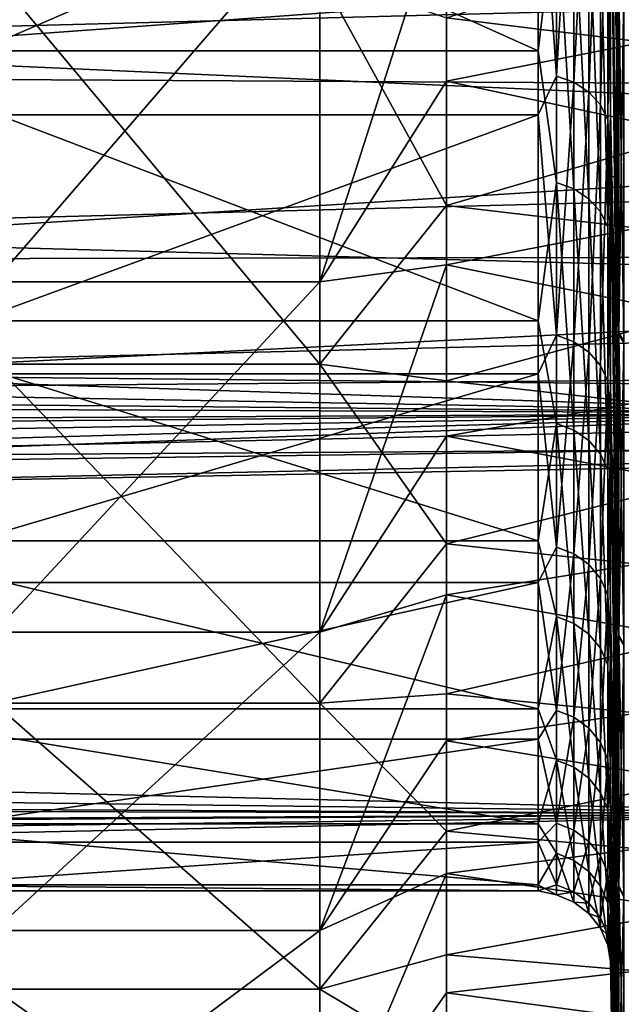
# Model space of a CAD drawing. Header units: metres. Extents: x -22 to 72, y -222 to 22.
# Tile 222 of 256: x 47.97 to 49.63, y -18.05 to -15.33. Entities that reach past the tile are written whole.
import ezdxf

# ---------------------------------------------------------------- set-up
doc = ezdxf.new("R2010")
doc.units = ezdxf.units.M
doc.layers.add('solid_509499_SW0002', color=7, linetype='CONTINUOUS')
doc.layers.add('solid_509499_SW0002_01', color=7, linetype='CONTINUOUS')

msp = doc.modelspace()

# ---------------------------------------------------------------- linework, layer by layer
at = {"layer": 'solid_509499_SW0002'}
for points in [[(50.400002, -15.178692, 53.487686), (18.758047, -15.365293, 53.685398), (19.19438, -14.873053, 53.174606)], [(50.400002, -15.178692, 82.512314), (19.002226, -15.095277, 82.59906), (18.523561, -15.623649, 82.032166)], [(50.400002, -15.178692, 82.512314), (18.523561, -15.623649, 82.032166), (18.045864, -16.124702, 81.4534)], [(50.400002, -16.418461, 81.093285), (50.400002, -15.178692, 82.512314), (18.045864, -16.124702, 81.4534)], [(50.400002, -15.178692, 53.487686), (50.400002, -16.418461, 54.906715), (18.758047, -15.365293, 53.685398)], [(50.400002, -16.418461, 54.906715), (18.316511, -15.840315, 54.212891), (18.758047, -15.365293, 53.685398)], [(50.400002, -16.418461, 54.906715), (17.876978, -16.291927, 54.749599), (18.316511, -15.840315, 54.212891)], [(50.400002, -16.418461, 81.093285), (18.045864, -16.124702, 81.4534), (17.583817, -16.586189, 80.88015)], [(50.400002, -16.418461, 54.906715), (17.447298, -16.714331, 55.286575), (17.876978, -16.291927, 54.749599)], [(50.400002, -16.418461, 81.093285), (17.153059, -16.997412, 80.332397), (16.755085, -17.362598, 79.812714)], [(50.400002, -17.526039, 79.56884), (50.400002, -16.418461, 81.093285), (16.755085, -17.362598, 79.812714)], [(50.400002, -16.418461, 81.093285), (17.583817, -16.586189, 80.88015), (17.153059, -16.997412, 80.332397)], [(50.400002, -16.418461, 54.906715), (50.400002, -17.526039, 56.431164), (17.447298, -16.714331, 55.286575)], [(50.400002, -17.526039, 56.431164), (17.040178, -17.099062, 55.808933), (17.447298, -16.714331, 55.286575)], [(50.400002, -17.526039, 56.431164), (16.666534, -17.439955, 56.301796), (17.040178, -17.099062, 55.808933)], [(50.400002, -17.526039, 79.56884), (16.755085, -17.362598, 79.812714), (16.386244, -17.689613, 79.317139)], [(50.400002, -17.526039, 56.431164), (16.326151, -17.740969, 56.763542), (16.666534, -17.439955, 56.301796)], [(50.400002, -17.526039, 79.56884), (16.042179, -17.985701, 78.840416), (15.718702, -18.256842, 78.377274)], [(50.400002, -18.492506, 77.951241), (50.400002, -17.526039, 79.56884), (15.718702, -18.256842, 78.377274)], [(50.400002, -17.526039, 79.56884), (16.386244, -17.689613, 79.317139), (16.042179, -17.985701, 78.840416)], [(50.400002, -17.526039, 56.431164), (50.400002, -18.492506, 58.048759), (16.326151, -17.740969, 56.763542)], [(50.400002, -18.492506, 58.048759), (16.015144, -18.008619, 57.197701), (16.326151, -17.740969, 56.763542)], [(50.400002, -18.492506, 58.048759), (15.724364, -18.25279, 57.615604), (16.015144, -18.008619, 57.197701)]]:
    msp.add_3dface(points, dxfattribs=at)
at = {"layer": 'solid_509499_SW0002_01'}
for points in [[(49.620975, -15.444987, 57.017239), (49.603432, -14.70092, 57.706306), (49.603432, -13.688426, 56.393787)], [(49.620975, -14.918788, 56.312469), (49.620975, -15.444987, 57.017239), (49.603432, -13.688426, 56.393787)], [(49.403461, -15.417306, 59.204025), (47.446541, -15.417306, 59.204025), (47.446541, -14.539948, 57.819019)], [(49.403461, -14.539948, 57.819019), (49.403461, -15.417306, 59.204025), (47.446541, -14.539948, 57.819019)], [(49.454662, -14.987701, 58.478027), (49.403461, -15.417306, 59.204025), (49.403461, -14.539948, 57.819019)], [(49.454662, -14.646259, 78.039238), (49.403461, -14.745918, 77.880302), (49.454662, -15.487208, 76.685936)], [(49.454662, -14.646259, 78.039238), (49.454662, -15.487208, 76.685936), (49.502495, -14.662407, 78.050301)], [(49.454662, -15.487208, 76.685936), (49.502495, -15.504283, 76.695518), (49.502495, -14.662407, 78.050301)], [(49.502495, -14.662407, 78.050301), (49.502495, -15.504283, 76.695518), (49.543716, -14.688126, 78.067932)], [(49.502495, -15.504283, 76.695518), (49.543716, -15.531478, 76.71077), (49.543716, -14.688126, 78.067932)], [(49.543716, -14.688126, 78.067932), (49.543716, -15.531478, 76.71077), (49.575569, -14.721699, 78.090942)], [(49.595928, -15.104998, 58.403507), (49.603432, -14.70092, 57.706306), (49.603432, -15.587991, 59.106647)], [(49.620975, -16.396526, 58.496181), (49.603432, -15.587991, 59.106647), (49.603432, -14.70092, 57.706306)], [(49.620975, -15.937921, 57.745667), (49.620975, -16.396526, 58.496181), (49.603432, -14.70092, 57.706306)], [(49.620975, -15.444987, 57.017239), (49.620975, -15.937921, 57.745667), (49.603432, -14.70092, 57.706306)], [(46.391273, -15.39007, 74.303375), (46.391273, -14.72121, 75.737747), (53.890381, -15.192396, 74.437477)], [(49.403461, -14.745918, 77.880302), (47.446541, -14.745918, 77.880302), (47.446541, -15.594654, 76.477577)], [(49.403461, -15.594654, 76.477577), (49.403461, -14.745918, 77.880302), (47.446541, -15.594654, 76.477577)], [(49.454662, -15.487208, 76.685936), (49.403461, -14.745918, 77.880302), (49.403461, -15.594654, 76.477577)], [(49.543716, -15.531478, 76.71077), (49.575569, -15.566978, 76.730675), (49.575569, -14.721699, 78.090942)], [(49.575569, -14.721699, 78.090942), (49.575569, -15.566978, 76.730675), (49.595928, -14.760883, 78.117805)], [(49.575569, -15.566978, 76.730675), (49.595928, -15.608414, 76.753914), (49.595928, -14.760883, 78.117805)], [(49.595928, -14.760883, 78.117805), (49.595928, -15.608414, 76.753914), (49.603432, -14.909169, 77.989685)], [(46.391273, -14.842123, 60.496792), (46.391273, -15.488142, 61.941601), (53.890381, -14.94313, 61.003368)], [(49.595928, -15.608414, 76.753914), (49.603432, -15.767302, 76.571426), (49.603432, -14.909169, 77.989685)], [(49.620975, -15.762283, 78.522316), (49.603432, -14.909169, 77.989685), (49.603432, -15.767302, 76.571426)], [(49.620975, -15.762283, 78.522316), (49.620975, -15.257106, 79.242302), (49.603432, -14.909169, 77.989685)], [(49.150002, -15.326553, 79.647285), (50.400002, -14.935131, 80.145134), (50.400002, -15.480132, 79.442375)], [(49.626297, -15.23065, 56.670734), (49.620975, -15.444987, 57.017239), (49.620975, -14.918788, 56.312469)], [(46.391273, -15.488142, 61.941601), (53.890381, -15.529385, 62.42432), (53.890381, -14.94313, 61.003368)], [(48.799999, -16.05538, 56.7579), (49.150002, -15.501445, 56.586514), (49.150002, -14.962142, 55.888153)], [(48.799999, -15.014471, 55.401363), (48.799999, -16.05538, 56.7579), (49.150002, -14.962142, 55.888153)], [(49.150002, -14.962142, 55.888153), (49.150002, -15.501445, 56.586514), (50.400002, -15.253853, 56.257664)], [(49.454662, -15.780909, 59.859848), (49.403461, -15.417306, 59.204025), (49.454662, -14.987701, 58.478027)], [(49.454662, -14.987701, 58.478027), (49.502495, -15.004226, 58.467529), (49.502495, -15.798307, 59.850872)], [(49.454662, -15.780909, 59.859848), (49.454662, -14.987701, 58.478027), (49.502495, -15.798307, 59.850872)], [(47.900002, -16.05538, 56.7579), (48.799999, -16.05538, 56.7579), (48.799999, -15.014471, 55.401363)], [(47.900002, -15.014471, 55.401363), (47.900002, -16.05538, 56.7579), (48.799999, -15.014471, 55.401363)], [(49.502495, -15.004226, 58.467529), (49.543716, -15.030544, 58.450809), (49.543716, -15.826018, 59.836578)], [(49.502495, -15.798307, 59.850872), (49.502495, -15.004226, 58.467529), (49.543716, -15.826018, 59.836578)], [(49.543716, -15.030544, 58.450809), (49.575569, -15.064899, 58.428982), (49.575569, -15.862192, 59.817921)], [(49.543716, -15.826018, 59.836578), (49.543716, -15.030544, 58.450809), (49.575569, -15.862192, 59.817921)], [(49.575569, -15.064899, 58.428982), (49.595928, -15.104998, 58.403507), (49.595928, -15.904412, 59.796143)], [(49.575569, -15.862192, 59.817921), (49.575569, -15.064899, 58.428982), (49.595928, -15.904412, 59.796143)], [(49.595928, -15.904412, 59.796143), (49.595928, -15.104998, 58.403507), (49.603432, -15.587991, 59.106647)], [(46.391273, -15.39007, 74.303375), (53.890381, -15.192396, 74.437477), (53.890381, -15.725528, 72.995781)], [(47.900002, -15.206678, 80.365959), (48.799999, -15.206678, 80.365959), (48.799999, -16.282799, 78.91011)], [(47.900002, -16.282799, 78.91011), (47.900002, -15.206678, 80.365959), (48.799999, -16.282799, 78.91011)], [(48.799999, -15.206678, 80.365959), (49.150002, -15.326553, 79.647285), (49.150002, -15.844533, 78.932213)], [(48.799999, -16.282799, 78.91011), (48.799999, -15.206678, 80.365959), (49.150002, -15.844533, 78.932213)], [(49.626297, -15.225171, 79.336624), (49.620975, -15.257106, 79.242302), (49.620975, -15.762283, 78.522316)], [(49.626297, -16.196335, 77.899681), (49.626297, -15.225171, 79.336624), (49.620975, -15.762283, 78.522316)], [(49.626297, -15.23065, 56.670734), (49.626297, -16.20112, 58.108154), (49.620975, -15.444987, 57.017239)], [(49.640697, -15.247165, 79.353004), (49.626297, -15.225171, 79.336624), (49.626297, -16.196335, 77.899681)], [(49.640697, -16.224524, 58.093864), (49.626297, -16.20112, 58.108154), (49.626297, -15.23065, 56.670734)], [(49.640697, -16.224524, 58.093864), (49.626297, -15.23065, 56.670734), (49.640697, -15.252651, 56.654369)], [(49.150002, -15.501445, 56.586514), (50.400002, -15.768677, 56.958652), (50.400002, -15.253853, 56.257664)], [(49.640697, -15.247165, 79.353004), (49.626297, -16.196335, 77.899681), (49.640697, -16.219732, 77.913979)], [(49.150002, -15.844533, 78.932213), (49.150002, -15.326553, 79.647285), (50.400002, -15.480132, 79.442375)], [(46.391273, -15.919557, 72.811913), (46.391273, -15.39007, 74.303375), (53.890381, -15.725528, 72.995781)], [(49.403461, -16.16313, 60.664078), (47.446541, -16.16313, 60.664078), (47.446541, -15.417306, 59.204025)], [(49.403461, -15.417306, 59.204025), (49.403461, -16.16313, 60.664078), (47.446541, -15.417306, 59.204025)], [(49.454662, -15.780909, 59.859848), (49.403461, -16.16313, 60.664078), (49.403461, -15.417306, 59.204025)], [(49.626297, -16.20112, 58.108154), (49.620975, -15.937921, 57.745667), (49.620975, -15.444987, 57.017239)], [(49.150002, -15.844533, 78.932213), (50.400002, -15.480132, 79.442375), (50.400002, -15.992035, 78.715286)], [(46.391273, -15.488142, 61.941601), (46.391273, -15.993898, 63.441273), (53.890381, -15.529385, 62.42432)], [(48.799999, -16.05538, 56.7579), (49.150002, -16.00849, 57.309315), (49.150002, -15.501445, 56.586514)], [(49.150002, -15.501445, 56.586514), (49.150002, -16.00849, 57.309315), (50.400002, -15.768677, 56.958652)], [(49.454662, -15.487208, 76.685936), (49.403461, -15.594654, 76.477577), (49.454662, -16.203463, 75.262711)], [(49.454662, -15.487208, 76.685936), (49.454662, -16.203463, 75.262711), (49.502495, -15.504283, 76.695518)], [(49.454662, -16.203463, 75.262711), (49.502495, -16.221327, 75.270714), (49.502495, -15.504283, 76.695518)], [(49.502495, -15.504283, 76.695518), (49.502495, -16.221327, 75.270714), (49.543716, -15.531478, 76.71077)], [(46.391273, -15.993898, 63.441273), (53.890381, -15.980783, 63.893353), (53.890381, -15.529385, 62.42432)], [(49.502495, -16.221327, 75.270714), (49.543716, -16.249781, 75.28347), (49.543716, -15.531478, 76.71077)], [(49.543716, -15.531478, 76.71077), (49.543716, -16.249781, 75.28347), (49.575569, -15.566978, 76.730675)], [(49.543716, -16.249781, 75.28347), (49.575569, -16.286922, 75.300117), (49.575569, -15.566978, 76.730675)], [(49.575569, -15.566978, 76.730675), (49.575569, -16.286922, 75.300117), (49.595928, -15.608414, 76.753914)], [(49.595928, -15.904412, 59.796143), (49.603432, -15.587991, 59.106647), (49.603432, -16.34207, 60.582863)], [(49.620975, -17.206879, 60.056953), (49.603432, -16.34207, 60.582863), (49.603432, -15.587991, 59.106647)], [(49.620975, -16.819815, 59.267162), (49.620975, -17.206879, 60.056953), (49.603432, -15.587991, 59.106647)], [(49.620975, -16.396526, 58.496181), (49.620975, -16.819815, 59.267162), (49.603432, -15.587991, 59.106647)], [(49.403461, -15.594654, 76.477577), (47.446541, -15.594654, 76.477577), (47.446541, -16.310341, 75.002518)], [(49.403461, -16.310341, 75.002518), (49.403461, -15.594654, 76.477577), (47.446541, -16.310341, 75.002518)], [(49.454662, -16.203463, 75.262711), (49.403461, -15.594654, 76.477577), (49.403461, -16.310341, 75.002518)], [(49.575569, -16.286922, 75.300117), (49.595928, -16.330273, 75.31955), (49.595928, -15.608414, 76.753914)], [(49.595928, -15.608414, 76.753914), (49.595928, -16.330273, 75.31955), (49.603432, -15.767302, 76.571426)], [(46.391273, -15.919557, 72.811913), (53.890381, -15.725528, 72.995781), (53.890381, -16.12212, 71.511024)], [(49.150002, -16.00849, 57.309315), (50.400002, -16.261776, 57.698681), (50.400002, -15.768677, 56.958652)], [(49.595928, -16.330273, 75.31955), (49.603432, -16.490913, 75.08004), (49.603432, -15.767302, 76.571426)], [(49.620975, -16.233511, 77.779663), (49.620975, -15.762283, 78.522316), (49.603432, -15.767302, 76.571426)], [(49.620975, -16.669775, 77.015945), (49.603432, -15.767302, 76.571426), (49.603432, -16.490913, 75.08004)], [(49.620975, -16.669775, 77.015945), (49.620975, -16.233511, 77.779663), (49.603432, -15.767302, 76.571426)], [(49.626297, -16.196335, 77.899681), (49.620975, -15.762283, 78.522316), (49.620975, -16.233511, 77.779663)], [(49.454662, -16.447058, 61.307209), (49.403461, -16.16313, 60.664078), (49.454662, -15.780909, 59.859848)], [(49.454662, -15.780909, 59.859848), (49.502495, -15.798307, 59.850872), (49.502495, -16.465189, 61.299828)], [(49.454662, -16.447058, 61.307209), (49.454662, -15.780909, 59.859848), (49.502495, -16.465189, 61.299828)], [(49.502495, -15.798307, 59.850872), (49.543716, -15.826018, 59.836578), (49.543716, -16.49407, 61.288074)], [(49.502495, -16.465189, 61.299828), (49.502495, -15.798307, 59.850872), (49.543716, -16.49407, 61.288074)], [(49.543716, -15.826018, 59.836578), (49.575569, -15.862192, 59.817921), (49.575569, -16.531771, 61.272736)], [(49.543716, -16.49407, 61.288074), (49.543716, -15.826018, 59.836578), (49.575569, -16.531771, 61.272736)], [(48.799999, -16.282799, 78.91011), (49.150002, -15.844533, 78.932213), (49.150002, -16.328869, 78.194633)], [(49.150002, -16.328869, 78.194633), (49.150002, -15.844533, 78.932213), (50.400002, -15.992035, 78.715286)], [(49.575569, -15.862192, 59.817921), (49.595928, -15.904412, 59.796143), (49.595928, -16.575773, 61.254829)], [(49.575569, -16.531771, 61.272736), (49.575569, -15.862192, 59.817921), (49.595928, -16.575773, 61.254829)], [(49.595928, -16.575773, 61.254829), (49.595928, -15.904412, 59.796143), (49.603432, -16.34207, 60.582863)], [(46.391273, -16.304873, 71.276871), (46.391273, -15.919557, 72.811913), (53.890381, -16.12212, 71.511024)], [(49.626297, -16.20112, 58.108154), (49.620975, -16.396526, 58.496181), (49.620975, -15.937921, 57.745667)], [(46.391273, -16.354811, 64.982231), (53.890381, -16.293604, 65.398369), (53.890381, -15.980783, 63.893353)], [(46.391273, -15.993898, 63.441273), (46.391273, -16.354811, 64.982231), (53.890381, -15.980783, 63.893353)], [(49.150002, -16.328869, 78.194633), (50.400002, -15.992035, 78.715286), (50.400002, -16.469862, 77.965248)], [(48.799999, -17.024191, 58.287281), (49.150002, -16.482178, 58.055134), (49.150002, -16.00849, 57.309315)], [(48.799999, -17.024191, 58.287281), (49.150002, -16.00849, 57.309315), (48.799999, -16.05538, 56.7579)], [(49.150002, -16.00849, 57.309315), (49.150002, -16.482178, 58.055134), (50.400002, -16.261776, 57.698681)], [(47.900002, -17.024191, 58.287281), (48.799999, -17.024191, 58.287281), (48.799999, -16.05538, 56.7579)], [(47.900002, -16.05538, 56.7579), (47.900002, -17.024191, 58.287281), (48.799999, -16.05538, 56.7579)], [(46.391273, -16.304873, 71.276871), (53.890381, -16.12212, 71.511024), (53.890381, -16.378902, 69.995384)], [(49.403461, -16.771053, 62.186718), (47.446541, -16.771053, 62.186718), (47.446541, -16.16313, 60.664078)], [(49.403461, -16.16313, 60.664078), (49.403461, -16.771053, 62.186718), (47.446541, -16.16313, 60.664078)], [(49.454662, -16.447058, 61.307209), (49.403461, -16.771053, 62.186718), (49.403461, -16.16313, 60.664078)], [(49.454662, -16.203463, 75.262711), (49.403461, -16.310341, 75.002518), (49.454662, -16.789257, 73.781006)], [(49.454662, -16.203463, 75.262711), (49.454662, -16.789257, 73.781006), (49.502495, -16.221327, 75.270714)], [(49.626297, -16.196335, 77.899681), (49.620975, -16.233511, 77.779663), (49.620975, -16.669775, 77.015945)], [(49.626297, -17.032293, 76.380089), (49.626297, -16.196335, 77.899681), (49.620975, -16.669775, 77.015945)], [(49.626297, -16.20112, 58.108154), (49.626297, -17.036343, 59.628147), (49.620975, -16.396526, 58.496181)], [(49.640697, -16.219732, 77.913979), (49.626297, -16.196335, 77.899681), (49.626297, -17.032293, 76.380089)], [(49.640697, -17.060953, 59.616051), (49.626297, -17.036343, 59.628147), (49.626297, -16.20112, 58.108154)], [(49.640697, -17.060953, 59.616051), (49.626297, -16.20112, 58.108154), (49.640697, -16.224524, 58.093864)], [(49.454662, -16.789257, 73.781006), (49.502495, -16.807766, 73.787376), (49.502495, -16.221327, 75.270714)], [(49.502495, -16.221327, 75.270714), (49.502495, -16.807766, 73.787376), (49.543716, -16.249781, 75.28347)], [(49.640697, -16.219732, 77.913979), (49.626297, -17.032293, 76.380089), (49.640697, -17.056898, 76.392197)], [(49.150002, -16.482178, 58.055134), (50.400002, -16.720188, 58.460724), (50.400002, -16.261776, 57.698681)], [(49.502495, -16.807766, 73.787376), (49.543716, -16.837248, 73.797531), (49.543716, -16.249781, 75.28347)], [(49.543716, -16.249781, 75.28347), (49.543716, -16.837248, 73.797531), (49.575569, -16.286922, 75.300117)], [(46.391273, -16.567612, 66.550522), (53.890381, -16.465008, 66.925972), (53.890381, -16.293604, 65.398369)], [(46.391273, -16.354811, 64.982231), (46.391273, -16.567612, 66.550522), (53.890381, -16.293604, 65.398369)], [(47.900002, -16.282799, 78.91011), (48.799999, -16.282799, 78.91011), (48.799999, -17.220005, 77.361168)], [(47.900002, -17.220005, 77.361168), (47.900002, -16.282799, 78.91011), (48.799999, -17.220005, 77.361168)], [(48.799999, -16.282799, 78.91011), (49.150002, -16.328869, 78.194633), (49.150002, -16.779325, 77.434868)], [(48.799999, -17.220005, 77.361168), (48.799999, -16.282799, 78.91011), (49.150002, -16.779325, 77.434868)], [(49.543716, -16.837248, 73.797531), (49.575569, -16.875734, 73.810783), (49.575569, -16.286922, 75.300117)], [(49.575569, -16.286922, 75.300117), (49.575569, -16.875734, 73.810783), (49.595928, -16.330273, 75.31955)], [(46.391273, -16.542528, 69.712158), (46.391273, -16.304873, 71.276871), (53.890381, -16.378902, 69.995384)], [(49.403461, -16.310341, 75.002518), (47.446541, -16.310341, 75.002518), (47.446541, -16.886875, 73.46772)], [(49.403461, -16.886875, 73.46772), (49.403461, -16.310341, 75.002518), (47.446541, -16.886875, 73.46772)], [(49.454662, -16.789257, 73.781006), (49.403461, -16.310341, 75.002518), (49.403461, -16.886875, 73.46772)], [(49.150002, -16.779325, 77.434868), (49.150002, -16.328869, 78.194633), (50.400002, -16.469862, 77.965248)], [(49.575569, -16.875734, 73.810783), (49.595928, -16.920652, 73.826248), (49.595928, -16.330273, 75.31955)], [(49.595928, -16.330273, 75.31955), (49.595928, -16.920652, 73.826248), (49.603432, -16.490913, 75.08004)], [(49.595928, -16.575773, 61.254829), (49.603432, -16.34207, 60.582863), (49.603432, -16.956726, 62.122356)], [(49.620975, -17.869068, 61.686123), (49.603432, -16.956726, 62.122356), (49.603432, -16.34207, 60.582863)], [(49.620975, -17.556881, 60.863853), (49.620975, -17.869068, 61.686123), (49.603432, -16.34207, 60.582863)], [(49.620975, -17.206879, 60.056953), (49.620975, -17.556881, 60.863853), (49.603432, -16.34207, 60.582863)], [(46.391273, -16.542528, 69.712158), (53.890381, -16.378902, 69.995384), (53.890381, -16.493517, 68.462524)], [(49.626297, -17.036343, 59.628147), (49.620975, -16.819815, 59.267162), (49.620975, -16.396526, 58.496181)], [(49.454662, -16.980783, 62.808453), (49.403461, -16.771053, 62.186718), (49.454662, -16.447058, 61.307209)], [(49.454662, -16.447058, 61.307209), (49.502495, -16.465189, 61.299828), (49.502495, -16.999504, 62.802731)], [(49.454662, -16.980783, 62.808453), (49.454662, -16.447058, 61.307209), (49.502495, -16.999504, 62.802731)], [(46.391273, -16.630375, 68.131935), (53.890381, -16.493517, 68.462524), (53.890381, -16.465008, 66.925972)], [(46.391273, -16.567612, 66.550522), (46.391273, -16.630375, 68.131935), (53.890381, -16.465008, 66.925972)], [(48.799999, -17.024191, 58.287281), (49.150002, -16.921007, 58.821655), (49.150002, -16.482178, 58.055134)], [(49.150002, -16.779325, 77.434868), (50.400002, -16.469862, 77.965248), (50.400002, -16.912504, 77.194)], [(49.150002, -16.482178, 58.055134), (49.150002, -16.921007, 58.821655), (50.400002, -16.720188, 58.460724)], [(49.502495, -16.465189, 61.299828), (49.543716, -16.49407, 61.288074), (49.543716, -17.029324, 62.793613)], [(49.502495, -16.999504, 62.802731), (49.502495, -16.465189, 61.299828), (49.543716, -17.029324, 62.793613)], [(46.391273, -16.630375, 68.131935), (46.391273, -16.542528, 69.712158), (53.890381, -16.493517, 68.462524)], [(49.543716, -16.49407, 61.288074), (49.575569, -16.531771, 61.272736), (49.575569, -17.068247, 62.781712)], [(49.543716, -17.029324, 62.793613), (49.543716, -16.49407, 61.288074), (49.575569, -17.068247, 62.781712)], [(49.595928, -16.920652, 73.826248), (49.603432, -17.07383, 73.528252), (49.603432, -16.490913, 75.08004)], [(49.620975, -17.433729, 75.431946), (49.603432, -16.490913, 75.08004), (49.603432, -17.07383, 73.528252)], [(49.620975, -17.070135, 76.232811), (49.620975, -16.669775, 77.015945), (49.603432, -16.490913, 75.08004)], [(49.620975, -17.433729, 75.431946), (49.620975, -17.070135, 76.232811), (49.603432, -16.490913, 75.08004)], [(49.575569, -16.531771, 61.272736), (49.595928, -16.575773, 61.254829), (49.595928, -17.113678, 62.767822)], [(49.575569, -17.068247, 62.781712), (49.575569, -16.531771, 61.272736), (49.595928, -17.113678, 62.767822)], [(49.595928, -17.113678, 62.767822), (49.595928, -16.575773, 61.254829), (49.603432, -16.956726, 62.122356)], [(49.626297, -17.032293, 76.380089), (49.620975, -16.669775, 77.015945), (49.620975, -17.070135, 76.232811)], [(49.150002, -16.921007, 58.821655), (50.400002, -17.142887, 59.243065), (50.400002, -16.720188, 58.460724)], [(49.403461, -17.235893, 63.758953), (47.446541, -17.235893, 63.758953), (47.446541, -16.771053, 62.186718)], [(49.403461, -16.771053, 62.186718), (49.403461, -17.235893, 63.758953), (47.446541, -16.771053, 62.186718)], [(48.799999, -17.220005, 77.361168), (49.150002, -16.779325, 77.434868), (49.150002, -17.194565, 76.655022)], [(49.150002, -17.194565, 76.655022), (49.150002, -16.779325, 77.434868), (50.400002, -16.912504, 77.194)], [(49.454662, -16.980783, 62.808453), (49.403461, -17.235893, 63.758953), (49.403461, -16.771053, 62.186718)], [(49.454662, -16.789257, 73.781006), (49.403461, -16.886875, 73.46772), (49.454662, -17.239874, 72.252754)], [(49.454662, -16.789257, 73.781006), (49.454662, -17.239874, 72.252754), (49.502495, -16.807766, 73.787376)], [(49.454662, -17.239874, 72.252754), (49.502495, -17.258881, 72.257446), (49.502495, -16.807766, 73.787376)], [(49.502495, -16.807766, 73.787376), (49.502495, -17.258881, 72.257446), (49.543716, -16.837248, 73.797531)], [(49.502495, -17.258881, 72.257446), (49.543716, -17.289154, 72.264908), (49.543716, -16.837248, 73.797531)], [(49.543716, -16.837248, 73.797531), (49.543716, -17.289154, 72.264908), (49.575569, -16.875734, 73.810783)], [(49.626297, -17.036343, 59.628147), (49.620975, -17.206879, 60.056953), (49.620975, -16.819815, 59.267162)], [(49.403461, -16.886875, 73.46772), (47.446541, -16.886875, 73.46772), (47.446541, -17.319336, 71.886269)], [(49.403461, -17.319336, 71.886269), (49.403461, -16.886875, 73.46772), (47.446541, -17.319336, 71.886269)], [(49.454662, -17.239874, 72.252754), (49.403461, -16.886875, 73.46772), (49.403461, -17.319336, 71.886269)], [(49.543716, -17.289154, 72.264908), (49.575569, -17.328672, 72.274658), (49.575569, -16.875734, 73.810783)], [(49.575569, -16.875734, 73.810783), (49.575569, -17.328672, 72.274658), (49.595928, -16.920652, 73.826248)], [(48.799999, -17.847752, 59.899521), (49.150002, -17.323805, 59.606651), (49.150002, -16.921007, 58.821655)], [(48.799999, -17.024191, 58.287281), (48.799999, -17.847752, 59.899521), (49.150002, -16.921007, 58.821655)], [(49.150002, -17.194565, 76.655022), (50.400002, -16.912504, 77.194), (50.400002, -17.319077, 76.403099)], [(49.150002, -16.921007, 58.821655), (49.150002, -17.323805, 59.606651), (50.400002, -17.142887, 59.243065)], [(49.575569, -17.328672, 72.274658), (49.595928, -17.374796, 72.286034), (49.595928, -16.920652, 73.826248)], [(49.595928, -16.920652, 73.826248), (49.595928, -17.374796, 72.286034), (49.603432, -17.07383, 73.528252)], [(49.595928, -17.113678, 62.767822), (49.603432, -16.956726, 62.122356), (49.603432, -17.426712, 63.712002)], [(49.620975, -18.377394, 63.369659), (49.603432, -17.426712, 63.712002), (49.603432, -16.956726, 62.122356)], [(49.620975, -18.142769, 62.521992), (49.620975, -18.377394, 63.369659), (49.603432, -16.956726, 62.122356)], [(49.620975, -17.869068, 61.686123), (49.620975, -18.142769, 62.521992), (49.603432, -16.956726, 62.122356)], [(49.454662, -17.37779, 64.351501), (49.403461, -17.235893, 63.758953), (49.454662, -16.980783, 62.808453)], [(49.454662, -16.980783, 62.808453), (49.502495, -16.999504, 62.802731), (49.502495, -17.39695, 64.347473)], [(49.454662, -17.37779, 64.351501), (49.454662, -16.980783, 62.808453), (49.502495, -17.39695, 64.347473)], [(49.502495, -16.999504, 62.802731), (49.543716, -17.029324, 62.793613), (49.543716, -17.427465, 64.341072)], [(49.502495, -17.39695, 64.347473), (49.502495, -16.999504, 62.802731), (49.543716, -17.427465, 64.341072)], [(47.900002, -17.847752, 59.899521), (48.799999, -17.847752, 59.899521), (48.799999, -17.024191, 58.287281)], [(47.900002, -17.024191, 58.287281), (47.900002, -17.847752, 59.899521), (48.799999, -17.024191, 58.287281)], [(49.543716, -17.029324, 62.793613), (49.575569, -17.068247, 62.781712), (49.575569, -17.467299, 64.332703)], [(49.543716, -17.427465, 64.341072), (49.543716, -17.029324, 62.793613), (49.575569, -17.467299, 64.332703)], [(49.626297, -17.032293, 76.380089), (49.620975, -17.070135, 76.232811), (49.620975, -17.433729, 75.431946)], [(49.626297, -17.726067, 74.790543), (49.626297, -17.032293, 76.380089), (49.620975, -17.433729, 75.431946)], [(49.626297, -17.036343, 59.628147), (49.626297, -17.729347, 61.218029), (49.620975, -17.206879, 60.056953)], [(49.640697, -17.056898, 76.392197), (49.626297, -17.032293, 76.380089), (49.626297, -17.726067, 74.790543)], [(49.640697, -17.754959, 61.208229), (49.626297, -17.729347, 61.218029), (49.626297, -17.036343, 59.628147)], [(49.640697, -17.754959, 61.208229), (49.626297, -17.036343, 59.628147), (49.640697, -17.060953, 59.616051)], [(49.640697, -17.056898, 76.392197), (49.626297, -17.726067, 74.790543), (49.640697, -17.751673, 74.800354)], [(49.575569, -17.068247, 62.781712), (49.595928, -17.113678, 62.767822), (49.595928, -17.513792, 64.322945)], [(49.575569, -17.467299, 64.332703), (49.575569, -17.068247, 62.781712), (49.595928, -17.513792, 64.322945)], [(49.595928, -17.374796, 72.286034), (49.603432, -17.511078, 71.929291), (49.603432, -17.07383, 73.528252)], [(49.620975, -18.047565, 73.783943), (49.603432, -17.07383, 73.528252), (49.603432, -17.511078, 71.929291)], [(49.620975, -17.759773, 74.615067), (49.620975, -17.433729, 75.431946), (49.603432, -17.07383, 73.528252)], [(49.620975, -18.047565, 73.783943), (49.620975, -17.759773, 74.615067), (49.603432, -17.07383, 73.528252)], [(49.595928, -17.513792, 64.322945), (49.595928, -17.113678, 62.767822), (49.603432, -17.426712, 63.712002)], [(49.150002, -17.323805, 59.606651), (50.400002, -17.529041, 60.04417), (50.400002, -17.142887, 59.243065)], [(48.799999, -17.220005, 77.361168), (49.150002, -17.194565, 76.655022), (49.150002, -17.573298, 75.85759)], [(49.150002, -17.573298, 75.85759), (49.150002, -17.194565, 76.655022), (50.400002, -17.319077, 76.403099)], [(47.900002, -17.220005, 77.361168), (48.799999, -17.220005, 77.361168), (48.799999, -18.010296, 75.732353)], [(47.900002, -18.010296, 75.732353), (47.900002, -17.220005, 77.361168), (48.799999, -18.010296, 75.732353)], [(48.799999, -18.010296, 75.732353), (48.799999, -17.220005, 77.361168), (49.150002, -17.573298, 75.85759)], [(49.626297, -17.729347, 61.218029), (49.620975, -17.556881, 60.863853), (49.620975, -17.206879, 60.056953)], [(49.403461, -17.553682, 65.367371), (47.446541, -17.553682, 65.367371), (47.446541, -17.235893, 63.758953)], [(49.403461, -17.235893, 63.758953), (49.403461, -17.553682, 65.367371), (47.446541, -17.235893, 63.758953)], [(49.454662, -17.37779, 64.351501), (49.403461, -17.553682, 65.367371), (49.403461, -17.235893, 63.758953)], [(49.454662, -17.239874, 72.252754), (49.403461, -17.319336, 71.886269), (49.454662, -17.551685, 70.690262)], [(49.454662, -17.239874, 72.252754), (49.454662, -17.551685, 70.690262), (49.502495, -17.258881, 72.257446)], [(49.454662, -17.551685, 70.690262), (49.502495, -17.571035, 70.69323), (49.502495, -17.258881, 72.257446)], [(49.502495, -17.258881, 72.257446), (49.502495, -17.571035, 70.69323), (49.543716, -17.289154, 72.264908)], [(49.502495, -17.571035, 70.69323), (49.543716, -17.601856, 70.697952), (49.543716, -17.289154, 72.264908)], [(49.543716, -17.289154, 72.264908), (49.543716, -17.601856, 70.697952), (49.575569, -17.328672, 72.274658)], [(49.403461, -17.319336, 71.886269), (47.446541, -17.319336, 71.886269), (47.446541, -17.604034, 70.271667)], [(49.403461, -17.604034, 70.271667), (49.403461, -17.319336, 71.886269), (47.446541, -17.604034, 70.271667)], [(48.799999, -17.847752, 59.899521), (49.150002, -17.690495, 60.40995), (49.150002, -17.323805, 59.606651)], [(49.150002, -17.573298, 75.85759), (50.400002, -17.319077, 76.403099), (50.400002, -17.688684, 75.594269)], [(49.150002, -17.323805, 59.606651), (49.150002, -17.690495, 60.40995), (50.400002, -17.529041, 60.04417)], [(49.454662, -17.551685, 70.690262), (49.403461, -17.319336, 71.886269), (49.403461, -17.604034, 70.271667)], [(49.543716, -17.601856, 70.697952), (49.575569, -17.64209, 70.704124), (49.575569, -17.328672, 72.274658)], [(49.575569, -17.328672, 72.274658), (49.575569, -17.64209, 70.704124), (49.595928, -17.374796, 72.286034)], [(49.454662, -17.634882, 65.92392), (49.403461, -17.553682, 65.367371), (49.454662, -17.37779, 64.351501)], [(49.454662, -17.37779, 64.351501), (49.502495, -17.39695, 64.347473), (49.502495, -17.654324, 65.921631)], [(49.454662, -17.634882, 65.92392), (49.454662, -17.37779, 64.351501), (49.502495, -17.654324, 65.921631)], [(49.575569, -17.64209, 70.704124), (49.595928, -17.689047, 70.711319), (49.595928, -17.374796, 72.286034)], [(49.595928, -17.374796, 72.286034), (49.595928, -17.689047, 70.711319), (49.603432, -17.511078, 71.929291)], [(49.502495, -17.39695, 64.347473), (49.543716, -17.427465, 64.341072), (49.543716, -17.685291, 65.917984)], [(49.502495, -17.654324, 65.921631), (49.502495, -17.39695, 64.347473), (49.543716, -17.685291, 65.917984)], [(49.543716, -17.427465, 64.341072), (49.575569, -17.467299, 64.332703), (49.575569, -17.725714, 65.913223)], [(49.543716, -17.685291, 65.917984), (49.543716, -17.427465, 64.341072), (49.575569, -17.725714, 65.913223)], [(49.595928, -17.513792, 64.322945), (49.603432, -17.426712, 63.712002), (49.603432, -17.748018, 65.338226)], [(49.620975, -18.727476, 65.093063), (49.603432, -17.748018, 65.338226), (49.603432, -17.426712, 63.712002)], [(49.620975, -18.572435, 64.227303), (49.620975, -18.727476, 65.093063), (49.603432, -17.426712, 63.712002)], [(49.620975, -18.377394, 63.369659), (49.620975, -18.572435, 64.227303), (49.603432, -17.426712, 63.712002)], [(49.626297, -17.726067, 74.790543), (49.620975, -17.433729, 75.431946), (49.620975, -17.759773, 74.615067)], [(49.575569, -17.467299, 64.332703), (49.595928, -17.513792, 64.322945), (49.595928, -17.772894, 65.907669)], [(49.575569, -17.725714, 65.913223), (49.575569, -17.467299, 64.332703), (49.595928, -17.772894, 65.907669)], [(49.595928, -17.689047, 70.711319), (49.603432, -17.798929, 70.296814), (49.603432, -17.511078, 71.929291)], [(49.595928, -17.772894, 65.907669), (49.595928, -17.513792, 64.322945), (49.603432, -17.748018, 65.338226)], [(49.620975, -18.506001, 72.086143), (49.603432, -17.511078, 71.929291), (49.603432, -17.798929, 70.296814)], [(49.620975, -18.296486, 72.940369), (49.620975, -18.047565, 73.783943), (49.603432, -17.511078, 71.929291)], [(49.620975, -18.506001, 72.086143), (49.620975, -18.296486, 72.940369), (49.603432, -17.511078, 71.929291)], [(49.150002, -17.690495, 60.40995), (50.400002, -17.877745, 60.86216), (50.400002, -17.529041, 60.04417)], [(49.403461, -17.72171, 66.998253), (47.446541, -17.72171, 66.998253), (47.446541, -17.553682, 65.367371)], [(49.403461, -17.553682, 65.367371), (49.403461, -17.72171, 66.998253), (47.446541, -17.553682, 65.367371)], [(48.799999, -18.010296, 75.732353), (49.150002, -17.573298, 75.85759), (49.150002, -17.914959, 75.043915)], [(49.150002, -17.914959, 75.043915), (49.150002, -17.573298, 75.85759), (50.400002, -17.688684, 75.594269)], [(49.454662, -17.551685, 70.690262), (49.403461, -17.604034, 70.271667), (49.454662, -17.722179, 69.10611)], [(49.454662, -17.634882, 65.92392), (49.403461, -17.72171, 66.998253), (49.403461, -17.553682, 65.367371)], [(49.454662, -17.551685, 70.690262), (49.454662, -17.722179, 69.10611), (49.502495, -17.571035, 70.69323)], [(49.454662, -17.722179, 69.10611), (49.502495, -17.741718, 69.10733), (49.502495, -17.571035, 70.69323)], [(49.502495, -17.571035, 70.69323), (49.502495, -17.741718, 69.10733), (49.543716, -17.601856, 70.697952)], [(49.626297, -17.729347, 61.218029), (49.620975, -17.869068, 61.686123), (49.620975, -17.556881, 60.863853)], [(49.502495, -17.741718, 69.10733), (49.543716, -17.772839, 69.109276), (49.543716, -17.601856, 70.697952)], [(49.543716, -17.601856, 70.697952), (49.543716, -17.772839, 69.109276), (49.575569, -17.64209, 70.704124)], [(49.403461, -17.604034, 70.271667), (47.446541, -17.604034, 70.271667), (47.446541, -17.738543, 68.63768)], [(49.403461, -17.738543, 68.63768), (49.403461, -17.604034, 70.271667), (47.446541, -17.738543, 68.63768)], [(49.454662, -17.722179, 69.10611), (49.403461, -17.604034, 70.271667), (49.403461, -17.738543, 68.63768)], [(49.454662, -17.749987, 67.513054), (49.403461, -17.72171, 66.998253), (49.454662, -17.634882, 65.92392)], [(49.454662, -17.634882, 65.92392), (49.502495, -17.654324, 65.921631), (49.502495, -17.769556, 67.51252)], [(49.454662, -17.749987, 67.513054), (49.454662, -17.634882, 65.92392), (49.502495, -17.769556, 67.51252)], [(49.502495, -17.654324, 65.921631), (49.543716, -17.685291, 65.917984), (49.543716, -17.800726, 67.511665)], [(49.502495, -17.769556, 67.51252), (49.502495, -17.654324, 65.921631), (49.543716, -17.800726, 67.511665)], [(49.543716, -17.772839, 69.109276), (49.575569, -17.813463, 69.111809), (49.575569, -17.64209, 70.704124)], [(49.575569, -17.64209, 70.704124), (49.575569, -17.813463, 69.111809), (49.595928, -17.689047, 70.711319)], [(48.799999, -18.519033, 61.58086), (49.150002, -18.020142, 61.229698), (49.150002, -17.690495, 60.40995)], [(48.799999, -17.847752, 59.899521), (48.799999, -18.519033, 61.58086), (49.150002, -17.690495, 60.40995)], [(49.150002, -17.914959, 75.043915), (50.400002, -17.688684, 75.594269), (50.400002, -18.020533, 74.769264)], [(49.150002, -17.690495, 60.40995), (49.150002, -18.020142, 61.229698), (50.400002, -17.877745, 60.86216)], [(49.543716, -17.685291, 65.917984), (49.575569, -17.725714, 65.913223), (49.575569, -17.841413, 67.510551)], [(49.543716, -17.800726, 67.511665), (49.543716, -17.685291, 65.917984), (49.575569, -17.841413, 67.510551)], [(49.575569, -17.813463, 69.111809), (49.595928, -17.860876, 69.114769), (49.595928, -17.689047, 70.711319)], [(49.595928, -17.689047, 70.711319), (49.595928, -17.860876, 69.114769), (49.603432, -17.798929, 70.296814)], [(49.403461, -17.738543, 68.63768), (47.446541, -17.738543, 68.63768), (47.446541, -17.72171, 66.998253)], [(49.403461, -17.72171, 66.998253), (49.403461, -17.738543, 68.63768), (47.446541, -17.72171, 66.998253)], [(49.454662, -17.749987, 67.513054), (49.403461, -17.738543, 68.63768), (49.403461, -17.72171, 66.998253)], [(49.454662, -17.722179, 69.10611), (49.403461, -17.738543, 68.63768), (49.454662, -17.749987, 67.513054)], [(49.454662, -17.722179, 69.10611), (49.454662, -17.749987, 67.513054), (49.502495, -17.741718, 69.10733)], [(49.575569, -17.725714, 65.913223), (49.595928, -17.772894, 65.907669), (49.595928, -17.888901, 67.509247)], [(49.575569, -17.841413, 67.510551), (49.575569, -17.725714, 65.913223), (49.595928, -17.888901, 67.509247)], [(49.626297, -17.726067, 74.790543), (49.620975, -17.759773, 74.615067), (49.620975, -18.047565, 73.783943)], [(49.626297, -18.271864, 73.14431), (49.626297, -17.726067, 74.790543), (49.620975, -18.047565, 73.783943)], [(49.626297, -17.729347, 61.218029), (49.626297, -18.274349, 62.864525), (49.620975, -17.869068, 61.686123)], [(49.640697, -17.751673, 74.800354), (49.626297, -17.726067, 74.790543), (49.626297, -18.271864, 73.14431)], [(49.640697, -18.300747, 62.857105), (49.626297, -18.274349, 62.864525), (49.626297, -17.729347, 61.218029)], [(49.640697, -18.300747, 62.857105), (49.626297, -17.729347, 61.218029), (49.640697, -17.754959, 61.208229)], [(49.454662, -17.749987, 67.513054), (49.502495, -17.769556, 67.51252), (49.502495, -17.741718, 69.10733)], [(49.502495, -17.741718, 69.10733), (49.502495, -17.769556, 67.51252), (49.543716, -17.772839, 69.109276)], [(49.595928, -17.772894, 65.907669), (49.603432, -17.748018, 65.338226), (49.603432, -17.917906, 66.98716)], [(49.620975, -18.916304, 66.841499), (49.603432, -17.917906, 66.98716), (49.603432, -17.748018, 65.338226)], [(49.620975, -18.842182, 65.965096), (49.620975, -18.916304, 66.841499), (49.603432, -17.748018, 65.338226)], [(49.620975, -18.727476, 65.093063), (49.620975, -18.842182, 65.965096), (49.603432, -17.748018, 65.338226)], [(49.640697, -17.751673, 74.800354), (49.626297, -18.271864, 73.14431), (49.640697, -18.298258, 73.151741)], [(49.502495, -17.769556, 67.51252), (49.543716, -17.800726, 67.511665), (49.543716, -17.772839, 69.109276)], [(49.543716, -17.772839, 69.109276), (49.543716, -17.800726, 67.511665), (49.575569, -17.813463, 69.111809)], [(49.595928, -17.888901, 67.509247), (49.595928, -17.772894, 65.907669), (49.603432, -17.917906, 66.98716)], [(49.543716, -17.800726, 67.511665), (49.575569, -17.841413, 67.510551), (49.575569, -17.813463, 69.111809)], [(49.575569, -17.813463, 69.111809), (49.575569, -17.841413, 67.510551), (49.595928, -17.860876, 69.114769)], [(49.595928, -17.860876, 69.114769), (49.603432, -17.934925, 68.644737), (49.603432, -17.798929, 70.296814)], [(49.620975, -18.805086, 70.353165), (49.603432, -17.798929, 70.296814), (49.603432, -17.934925, 68.644737)], [(49.620975, -18.675655, 71.223122), (49.620975, -18.506001, 72.086143), (49.603432, -17.798929, 70.296814)], [(49.620975, -18.805086, 70.353165), (49.620975, -18.675655, 71.223122), (49.603432, -17.798929, 70.296814)], [(47.900002, -18.519033, 61.58086), (48.799999, -18.519033, 61.58086), (48.799999, -17.847752, 59.899521)], [(47.900002, -17.847752, 59.899521), (47.900002, -18.519033, 61.58086), (48.799999, -17.847752, 59.899521)], [(49.575569, -17.841413, 67.510551), (49.595928, -17.888901, 67.509247), (49.595928, -17.860876, 69.114769)], [(49.595928, -17.860876, 69.114769), (49.595928, -17.888901, 67.509247), (49.603432, -17.934925, 68.644737)], [(49.626297, -18.274349, 62.864525), (49.620975, -18.142769, 62.521992), (49.620975, -17.869068, 61.686123)], [(49.150002, -18.020142, 61.229698), (50.400002, -18.188337, 61.695488), (50.400002, -17.877745, 60.86216)], [(49.595928, -17.888901, 67.509247), (49.603432, -17.917906, 66.98716), (49.603432, -17.934925, 68.644737)], [(48.799999, -18.010296, 75.732353), (49.150002, -17.914959, 75.043915), (49.150002, -18.21925, 74.214615)], [(49.150002, -18.21925, 74.214615), (49.150002, -17.914959, 75.043915), (50.400002, -18.020533, 74.769264)], [(49.620975, -18.942247, 68.599915), (49.603432, -17.934925, 68.644737), (49.603432, -17.917906, 66.98716)], [(49.620975, -18.949682, 67.720406), (49.620975, -18.942247, 68.599915), (49.603432, -17.917906, 66.98716)], [(49.620975, -18.916304, 66.841499), (49.620975, -18.949682, 67.720406), (49.603432, -17.917906, 66.98716)], [(49.620975, -18.894014, 69.478127), (49.620975, -18.805086, 70.353165), (49.603432, -17.934925, 68.644737)], [(49.620975, -18.942247, 68.599915), (49.620975, -18.894014, 69.478127), (49.603432, -17.934925, 68.644737)], [(47.900002, -18.010296, 75.732353), (48.799999, -18.010296, 75.732353), (48.799999, -18.646925, 74.037567)], [(47.900002, -18.646925, 74.037567), (47.900002, -18.010296, 75.732353), (48.799999, -18.646925, 74.037567)], [(48.799999, -18.646925, 74.037567), (48.799999, -18.010296, 75.732353), (49.150002, -18.21925, 74.214615)], [(48.799999, -18.519033, 61.58086), (49.150002, -18.311695, 62.063305), (49.150002, -18.020142, 61.229698)], [(49.150002, -18.020142, 61.229698), (49.150002, -18.311695, 62.063305), (50.400002, -18.188337, 61.695488)], [(49.150002, -18.21925, 74.214615), (50.400002, -18.020533, 74.769264), (50.400002, -18.313944, 73.929749)], [(49.626297, -18.271864, 73.14431), (49.620975, -18.047565, 73.783943), (49.620975, -18.296486, 72.940369)]]:
    msp.add_3dface(points, dxfattribs=at)

doc.saveas('drawing.dxf')
